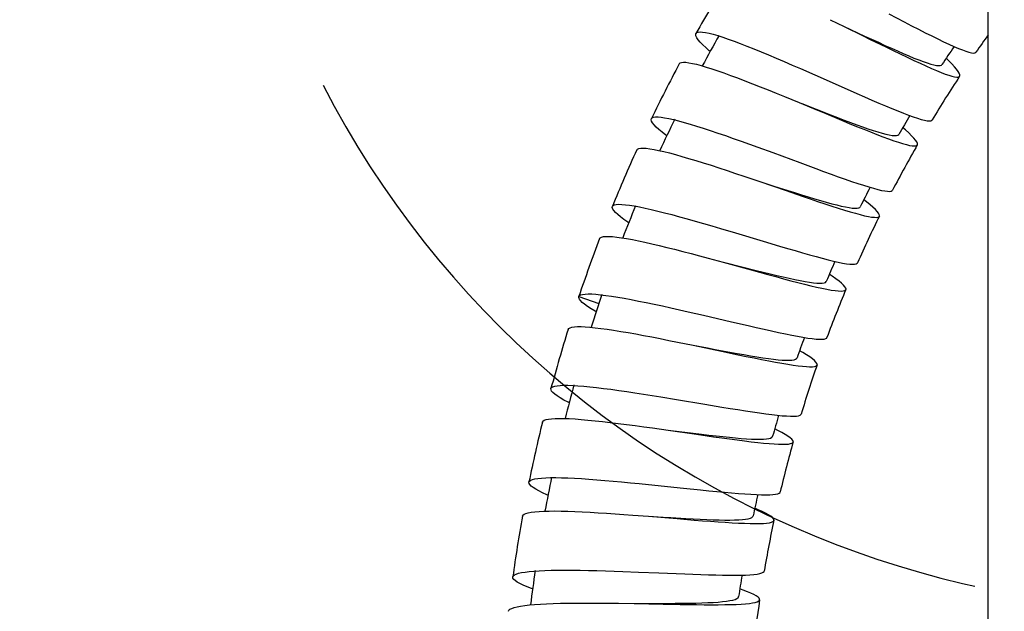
# Model space of a CAD drawing. Extents: x -559 to 8072, y -785 to 867.
# Tile 22 of 27: x 7801 to 7856, y -379 to -346. Entities that reach past the tile are written whole.
import ezdxf

# ---------------------------------------------------------------- set-up
doc = ezdxf.new("R2010")
doc.units = 0
doc.header["$LTSCALE"] = 2
doc.header["$MEASUREMENT"] = 0
doc.linetypes.add('ACAD_ISO10W100', pattern=[18, 12, -3, 0, -3])
doc.layers.get('DEFPOINTS').update_dxf_attribs({"linetype": 'CONTINUOUS'})
doc.layers.add('02___PRT_ALL_AXES', color=7, linetype='CONTINUOUS')
doc.layers.add('OGGETTO', color=7, linetype='CONTINUOUS', lineweight=25)
doc.styles.add('ISO', font='tahoma.ttf')
doc.dimstyles.new('ISO-25', dxfattribs={"dimtxt": 20, "dimasz": 4, "dimexe": 1, "dimexo": 1.5, "dimgap": 1.5, "dimtad": 1, "dimdec": 0, "dimtxsty": 'ISO', "dimcen": 2.5, "dimclrd": 7, "dimclre": 7, "dimclrt": 7, "dimadec": 0, "dimazin": 0, "dimtfac": 1, "dimtdec": 0, "dimtmove": 0, "dimatfit": 3, "dimfxl": 1, "dimlwd": 13, "dimarcsym": 0})

# ---------------------------------------------------------------- blocks, each defined once
blk = doc.blocks.new('*D36')
at = {"layer": 'DEFPOINTS', "color": 0, "transparency": 16777216}
for p in [(7786.258, -94.666), (7749.231, -743.866), (7818.337, -743.866)]:
    blk.add_point(p, dxfattribs=at)
at = {"layer": 'OGGETTO', "color": 7, "lineweight": -2, "transparency": 16777216}
for p, q in [((7784.758, -94.666), (7748.231, -94.666)), ((7816.837, -743.866), (7748.231, -743.866))]:
    blk.add_line(p, q, dxfattribs=at)
at = {"layer": 'OGGETTO', "color": 7, "lineweight": 13, "transparency": 16777216}
blk.add_line((7749.231, -98.666), (7749.231, -739.866), dxfattribs=at)
at = {"layer": 'OGGETTO', "color": 7, "transparency": 16777216}
for points in [[(7748.564, -98.666), (7749.898, -98.666), (7749.231, -94.666)], [(7748.564, -739.866), (7749.898, -739.866), (7749.231, -743.866)]]:
    blk.add_solid(points, dxfattribs=at)
at = {"layer": 'OGGETTO', "color": 7, "transparency": 16777216, "insert": (7737.321, -419.266), "char_height": 20, "attachment_point": 5, "rotation": 90, "style": 'ISO'}
blk.add_mtext('650', dxfattribs=at)

msp = doc.modelspace()

# ---------------------------------------------------------------- linework, layer by layer
at = {"layer": '02___PRT_ALL_AXES', "color": 7, "linetype": 'Continuous'}
for p, q in [((7855.337, -564.266), (7855.337, -339.756)), ((7846.395, -345.674), (7847.198, -346.065)), ((7849.71, -345.351), (7850.574, -345.798)), ((7840.043, -346.577), (7840.326, -346.667)), ((7853.104, -347.991), (7852.961, -347.849)), ((7844.713, -348.437), (7845.531, -348.796)), ((7843.819, -350.022), (7844.641, -350.361)), ((7844.795, -350.421), (7846.426, -351.053)), ((7837.533, -351.319), (7837.822, -351.392)), ((7850.653, -351.911), (7850.504, -351.781)), ((7842.312, -352.885), (7843.148, -353.191)), ((7841.519, -354.522), (7842.358, -354.808)), ((7835.32, -356.207), (7835.613, -356.262)), ((7848.457, -355.981), (7848.298, -355.859)), ((7840.194, -357.474), (7841.044, -357.726)), ((7839.498, -359.156), (7840.357, -359.389)), ((7840.516, -359.429), (7842.21, -359.853)), ((7846.52, -360.181), (7846.351, -360.068)), ((7832.186, -361.33), (7833.323, -361.713)), ((7833.418, -361.225), (7833.713, -361.261)), ((7838.36, -362.184), (7839.228, -362.383)), ((7837.771, -363.906), (7838.646, -364.087)), ((7844.845, -364.491), (7844.671, -364.389)), ((7831.84, -366.352), (7832.136, -366.37)), ((7836.824, -367), (7837.706, -367.145)), ((7836.35, -368.757), (7837.231, -368.882)), ((7837.395, -368.901), (7839.131, -369.111)), ((7843.44, -368.896), (7843.263, -368.807)), ((7830.581, -371.568), (7830.879, -371.567)), ((7835.599, -371.903), (7836.484, -371.993)), ((7835.235, -373.686), (7836.119, -373.756)), ((7829.646, -376.852), (7829.943, -376.833)), ((7834.682, -376.873), (7835.568, -376.907)), ((7834.423, -378.675), (7835.313, -378.689)), ((7835.313, -378.689), (7837.224, -378.68))]:
    msp.add_line(p, q, dxfattribs=at)
for points in [[(7847.198, -346.065), (7848.349, -346.597), (7849.124, -346.954)], [(7847.198, -346.065), (7848.218, -346.565), (7848.666, -346.785), (7849.538, -347.212)], [(7850.574, -345.798), (7850.989, -346.012), (7851.39, -346.216), (7851.775, -346.411), (7852.141, -346.594), (7852.489, -346.764), (7852.815, -346.921), (7853.117, -347.062), (7853.396, -347.188), (7853.65, -347.297), (7853.877, -347.387), (7854.076, -347.46), (7854.246, -347.513), (7854.388, -347.546), (7854.499, -347.559), (7854.581, -347.552), (7854.633, -347.523), (7854.64, -347.515)], [(7839.608, -347.479), (7839.557, -347.435), (7839.36, -347.255), (7839.19, -347.09), (7839.049, -346.94), (7838.939, -346.807), (7838.86, -346.691), (7838.811, -346.592), (7838.794, -346.511), (7838.809, -346.448)], [(7838.809, -346.448), (7838.856, -346.403), (7838.935, -346.375), (7839.045, -346.366), (7839.186, -346.374), (7839.356, -346.399), (7839.557, -346.442), (7839.786, -346.501), (7840.043, -346.577)], [(7840.326, -346.667), (7840.634, -346.773), (7840.965, -346.892), (7841.318, -347.024)], [(7841.318, -347.024), (7841.692, -347.169), (7842.084, -347.325), (7842.492, -347.492), (7842.915, -347.667), (7843.351, -347.851), (7843.798, -348.041), (7844.252, -348.237), (7844.713, -348.437)], [(7849.124, -346.954), (7849.497, -347.124), (7849.858, -347.287), (7850.204, -347.441), (7850.534, -347.585), (7850.846, -347.719), (7851.138, -347.84), (7851.409, -347.948), (7851.658, -348.042), (7851.883, -348.121), (7852.083, -348.184), (7852.258, -348.231), (7852.406, -348.26), (7852.527, -348.273), (7852.621, -348.267), (7852.687, -348.243), (7852.719, -348.213)], [(7849.538, -347.212), (7849.957, -347.416), (7850.363, -347.612), (7850.753, -347.799), (7851.125, -347.975), (7851.479, -348.14), (7851.811, -348.291), (7852.12, -348.428), (7852.406, -348.55), (7852.666, -348.656), (7852.9, -348.746), (7853.107, -348.818), (7853.285, -348.871), (7853.434, -348.906), (7853.553, -348.921), (7853.643, -348.918), (7853.702, -348.894), (7853.72, -348.875)], [(7837.868, -348.165), (7837.914, -348.119), (7837.992, -348.089), (7838.102, -348.077), (7838.242, -348.082), (7838.414, -348.104), (7838.616, -348.142), (7838.847, -348.196), (7839.106, -348.266), (7839.392, -348.35), (7839.702, -348.449), (7840.037, -348.561), (7840.394, -348.686), (7840.772, -348.823), (7841.167, -348.97), (7841.58, -349.127), (7842.007, -349.293), (7842.446, -349.467), (7842.896, -349.647), (7843.354, -349.833), (7843.819, -350.022)], [(7853.72, -348.875), (7853.731, -348.85), (7853.729, -348.786), (7853.697, -348.702), (7853.635, -348.598), (7853.544, -348.474), (7853.425, -348.332), (7853.278, -348.17), (7853.104, -347.991)], [(7845.531, -348.796), (7847.026, -349.457), (7847.914, -349.849)], [(7847.914, -349.849), (7848.342, -350.036), (7848.755, -350.216), (7849.152, -350.387), (7849.531, -350.548), (7849.891, -350.698), (7850.229, -350.836), (7850.544, -350.96), (7850.834, -351.071), (7851.098, -351.167), (7851.336, -351.247), (7851.545, -351.31), (7851.725, -351.357), (7851.875, -351.385), (7851.995, -351.396), (7852.084, -351.389), (7852.143, -351.362), (7852.16, -351.343)], [(7844.641, -350.361), (7845.689, -350.796), (7846.149, -350.987), (7847.045, -351.359)], [(7837.154, -352.246), (7837.104, -352.208), (7836.895, -352.04), (7836.715, -351.885), (7836.565, -351.745), (7836.446, -351.619), (7836.359, -351.508), (7836.304, -351.412), (7836.282, -351.332), (7836.292, -351.268)], [(7836.292, -351.268), (7836.336, -351.219), (7836.413, -351.187), (7836.522, -351.171), (7836.663, -351.17), (7836.835, -351.184), (7837.039, -351.214), (7837.272, -351.259), (7837.533, -351.319)], [(7846.426, -351.053), (7846.815, -351.203), (7847.191, -351.346), (7847.553, -351.482), (7847.899, -351.61), (7848.228, -351.728), (7848.537, -351.836), (7848.825, -351.933), (7849.09, -352.017), (7849.332, -352.089), (7849.549, -352.147), (7849.74, -352.19), (7849.904, -352.218), (7850.04, -352.231), (7850.148, -352.228), (7850.227, -352.208), (7850.277, -352.172), (7850.285, -352.16)], [(7837.822, -351.392), (7838.137, -351.478), (7838.475, -351.577), (7838.837, -351.687)], [(7838.837, -351.687), (7839.22, -351.809), (7839.621, -351.94), (7840.039, -352.081), (7840.473, -352.229), (7840.919, -352.385), (7841.375, -352.547), (7841.841, -352.714), (7842.312, -352.885)], [(7847.045, -351.359), (7847.476, -351.536), (7847.893, -351.706), (7848.293, -351.868), (7848.676, -352.021), (7849.039, -352.163), (7849.381, -352.293), (7849.698, -352.411), (7849.991, -352.515), (7850.258, -352.605), (7850.498, -352.68), (7850.709, -352.739), (7850.89, -352.781), (7851.041, -352.807), (7851.162, -352.815), (7851.251, -352.805), (7851.309, -352.778), (7851.326, -352.758)], [(7851.326, -352.758), (7851.335, -352.732), (7851.329, -352.668), (7851.292, -352.586), (7851.224, -352.486), (7851.125, -352.368), (7850.997, -352.233), (7850.839, -352.08), (7850.653, -351.911)], [(7835.461, -353.04), (7835.503, -352.991), (7835.578, -352.957), (7835.687, -352.938), (7835.827, -352.933), (7836, -352.944), (7836.203, -352.969), (7836.437, -353.009), (7836.699, -353.062), (7836.99, -353.128), (7837.306, -353.208), (7837.647, -353.299), (7838.012, -353.401), (7838.397, -353.514), (7838.802, -353.637), (7839.224, -353.768), (7839.661, -353.907), (7840.112, -354.053), (7840.574, -354.205), (7841.043, -354.362), (7841.519, -354.522)], [(7843.148, -353.191), (7844.68, -353.757), (7845.59, -354.092)], [(7845.59, -354.092), (7846.027, -354.252), (7846.45, -354.405), (7846.857, -354.551), (7847.246, -354.688), (7847.614, -354.815), (7847.961, -354.932), (7848.283, -355.037), (7848.579, -355.129), (7848.85, -355.208), (7849.092, -355.273), (7849.306, -355.324), (7849.489, -355.359), (7849.641, -355.379), (7849.761, -355.382), (7849.85, -355.369), (7849.907, -355.339), (7849.923, -355.318)], [(7842.358, -354.808), (7843.152, -355.061), (7843.569, -355.193), (7844.381, -355.45)], [(7842.358, -354.808), (7843.908, -355.341), (7844.823, -355.655)], [(7844.381, -355.45), (7844.771, -355.572), (7845.148, -355.688), (7845.51, -355.798), (7845.855, -355.9), (7846.181, -355.993), (7846.486, -356.077), (7846.768, -356.151), (7847.026, -356.213), (7847.26, -356.263), (7847.467, -356.301), (7847.647, -356.326), (7847.799, -356.337), (7847.921, -356.334), (7848.013, -356.317), (7848.076, -356.285), (7848.103, -356.252)], [(7844.823, -355.655), (7845.263, -355.805), (7845.689, -355.948), (7846.098, -356.085), (7846.489, -356.213), (7846.86, -356.332), (7847.208, -356.44), (7847.531, -356.538), (7847.83, -356.623), (7848.101, -356.696), (7848.345, -356.756), (7848.56, -356.802), (7848.744, -356.833), (7848.897, -356.849), (7849.018, -356.85), (7849.106, -356.835), (7849.163, -356.805), (7849.179, -356.783)], [(7835.003, -357.158), (7834.95, -357.122), (7834.731, -356.968), (7834.542, -356.825), (7834.384, -356.694), (7834.258, -356.576), (7834.164, -356.471), (7834.103, -356.379), (7834.075, -356.3), (7834.082, -356.235)], [(7834.082, -356.235), (7834.122, -356.184), (7834.196, -356.147), (7834.303, -356.124), (7834.444, -356.114), (7834.616, -356.117), (7834.821, -356.135), (7835.056, -356.165), (7835.32, -356.207)], [(7835.613, -356.262), (7835.932, -356.328), (7836.277, -356.406), (7836.645, -356.494)], [(7849.179, -356.783), (7849.186, -356.758), (7849.177, -356.694), (7849.135, -356.615), (7849.061, -356.519), (7848.956, -356.408), (7848.819, -356.281), (7848.653, -356.139), (7848.457, -355.981)], [(7836.645, -356.494), (7837.035, -356.591), (7837.444, -356.697), (7837.871, -356.812), (7838.314, -356.933), (7838.77, -357.061), (7839.237, -357.195), (7839.713, -357.333), (7840.194, -357.474)], [(7833.363, -358.055), (7833.402, -358.003), (7833.475, -357.965), (7833.582, -357.939), (7833.722, -357.926), (7833.894, -357.926), (7834.098, -357.938), (7834.334, -357.963), (7834.598, -358), (7834.891, -358.048), (7835.212, -358.107), (7835.558, -358.176), (7835.927, -358.256), (7836.319, -358.344), (7836.73, -358.441), (7837.159, -358.546), (7837.604, -358.657), (7838.063, -358.775), (7838.534, -358.898), (7839.012, -359.025), (7839.498, -359.156)], [(7841.044, -357.726), (7842.614, -358.196), (7843.541, -358.474)], [(7843.541, -358.474), (7843.987, -358.606), (7844.418, -358.732), (7844.832, -358.852), (7845.228, -358.964), (7845.603, -359.068), (7845.955, -359.163), (7846.283, -359.247), (7846.584, -359.32), (7846.858, -359.383), (7847.105, -359.433), (7847.321, -359.47), (7847.506, -359.494), (7847.659, -359.504), (7847.78, -359.5), (7847.868, -359.482), (7847.924, -359.449), (7847.939, -359.426)], [(7840.357, -359.389), (7841.937, -359.825), (7842.872, -360.081)], [(7842.21, -359.853), (7842.614, -359.953), (7843.005, -360.048), (7843.382, -360.138), (7843.741, -360.221), (7844.083, -360.298), (7844.404, -360.367), (7844.703, -360.427), (7844.977, -360.478), (7845.227, -360.519), (7845.45, -360.549), (7845.645, -360.569), (7845.811, -360.576), (7845.947, -360.572), (7846.054, -360.555), (7846.13, -360.526), (7846.174, -360.483), (7846.181, -360.471)], [(7842.872, -360.081), (7843.322, -360.204), (7843.757, -360.32), (7844.174, -360.431), (7844.572, -360.534), (7844.949, -360.63), (7845.303, -360.716), (7845.633, -360.793), (7845.936, -360.86), (7846.211, -360.916), (7846.457, -360.96), (7846.673, -360.992), (7846.858, -361.012), (7847.011, -361.018), (7847.131, -361.011), (7847.219, -360.991), (7847.273, -360.957), (7847.288, -360.934)], [(7847.288, -360.934), (7847.294, -360.909), (7847.28, -360.846), (7847.234, -360.77), (7847.155, -360.679), (7847.043, -360.575), (7846.899, -360.457), (7846.724, -360.326), (7846.52, -360.181)], [(7833.163, -362.193), (7833.104, -362.159), (7832.876, -362.019), (7832.679, -361.888), (7832.514, -361.768), (7832.381, -361.658), (7832.281, -361.559), (7832.215, -361.471), (7832.183, -361.395), (7832.186, -361.33)], [(7832.186, -361.33), (7832.223, -361.277), (7832.295, -361.235), (7832.4, -361.205), (7832.539, -361.187), (7832.712, -361.18), (7832.916, -361.184), (7833.152, -361.199), (7833.418, -361.225)], [(7833.713, -361.261), (7834.035, -361.308), (7834.384, -361.363), (7834.757, -361.428)], [(7834.757, -361.428), (7835.151, -361.5), (7835.566, -361.581), (7835.999, -361.668), (7836.448, -361.762), (7836.912, -361.861), (7837.387, -361.965), (7837.87, -362.073), (7838.36, -362.184)], [(7839.228, -362.383), (7840.824, -362.755), (7841.769, -362.974)], [(7841.769, -362.974), (7842.223, -363.078), (7842.662, -363.178), (7843.084, -363.272), (7843.486, -363.359), (7843.866, -363.439), (7844.223, -363.511), (7844.555, -363.575), (7844.861, -363.63), (7845.138, -363.674), (7845.386, -363.709), (7845.603, -363.732), (7845.788, -363.744), (7845.941, -363.745), (7846.062, -363.733), (7846.148, -363.709), (7846.201, -363.673), (7846.215, -363.65)], [(7831.582, -363.192), (7831.618, -363.137), (7831.69, -363.094), (7831.796, -363.062), (7831.935, -363.04), (7832.107, -363.03), (7832.312, -363.029), (7832.549, -363.04), (7832.816, -363.06), (7833.112, -363.09), (7833.434, -363.128), (7833.783, -363.176), (7834.156, -363.232), (7834.552, -363.296), (7834.967, -363.367), (7835.402, -363.444), (7835.852, -363.528), (7836.317, -363.616), (7836.793, -363.71), (7837.278, -363.806), (7837.771, -363.906)], [(7838.646, -364.087), (7839.46, -364.237), (7839.892, -364.317), (7840.732, -364.471)], [(7838.646, -364.087), (7840.246, -364.421), (7841.196, -364.619)], [(7840.732, -364.471), (7841.135, -364.544), (7841.525, -364.612), (7841.898, -364.676), (7842.253, -364.734), (7842.589, -364.786), (7842.902, -364.831), (7843.191, -364.869), (7843.455, -364.898), (7843.693, -364.919), (7843.903, -364.931), (7844.084, -364.933), (7844.235, -364.925), (7844.355, -364.907), (7844.445, -364.878), (7844.503, -364.839), (7844.526, -364.802)], [(7841.196, -364.619), (7841.653, -364.713), (7842.095, -364.803), (7842.519, -364.887), (7842.923, -364.966), (7843.306, -365.038), (7843.666, -365.102), (7843.999, -365.158), (7844.306, -365.206), (7844.585, -365.244), (7844.834, -365.273), (7845.052, -365.292), (7845.238, -365.3), (7845.39, -365.296), (7845.51, -365.282), (7845.596, -365.256), (7845.647, -365.218), (7845.66, -365.195)], [(7845.66, -365.195), (7845.664, -365.169), (7845.646, -365.107), (7845.594, -365.033), (7845.509, -364.948), (7845.391, -364.851), (7845.24, -364.742), (7845.058, -364.622), (7844.845, -364.491)], [(7830.612, -366.534), (7830.646, -366.478), (7830.716, -366.432), (7830.82, -366.395), (7830.959, -366.368), (7831.13, -366.351), (7831.335, -366.342), (7831.572, -366.343), (7831.84, -366.352)], [(7831.641, -367.335), (7831.581, -367.305), (7831.345, -367.179), (7831.14, -367.061), (7830.967, -366.95), (7830.827, -366.849), (7830.721, -366.756), (7830.65, -366.673), (7830.613, -366.598), (7830.612, -366.534)], [(7832.136, -366.37), (7832.461, -366.396), (7832.811, -366.43), (7833.186, -366.471)], [(7833.186, -366.471), (7833.583, -366.519), (7834.002, -366.573), (7834.439, -366.633), (7834.892, -366.699), (7835.36, -366.769), (7835.84, -366.843), (7836.329, -366.92), (7836.824, -367)], [(7837.706, -367.145), (7839.318, -367.416), (7840.276, -367.576)], [(7840.276, -367.576), (7840.736, -367.651), (7841.181, -367.723), (7841.608, -367.79), (7842.015, -367.853), (7842.401, -367.909), (7842.762, -367.959), (7843.098, -368.002), (7843.407, -368.037), (7843.687, -368.065), (7843.937, -368.083), (7844.155, -368.093), (7844.341, -368.094), (7844.494, -368.084), (7844.612, -368.065), (7844.697, -368.036), (7844.747, -367.996), (7844.759, -367.973)], [(7830.125, -368.43), (7830.158, -368.373), (7830.226, -368.326), (7830.33, -368.287), (7830.467, -368.257), (7830.639, -368.235), (7830.844, -368.222), (7831.081, -368.217), (7831.35, -368.221), (7831.647, -368.232), (7831.973, -368.251), (7832.325, -368.277), (7832.702, -368.31), (7833.101, -368.349), (7833.521, -368.394), (7833.96, -368.444), (7834.414, -368.499), (7834.883, -368.558), (7835.364, -368.622), (7835.853, -368.688), (7836.35, -368.757)], [(7837.231, -368.882), (7838.847, -369.115), (7839.807, -369.254)], [(7839.131, -369.111), (7839.545, -369.159), (7839.945, -369.205), (7840.33, -369.247), (7840.697, -369.285), (7841.044, -369.319), (7841.37, -369.347), (7841.673, -369.369), (7841.951, -369.386), (7842.204, -369.395), (7842.428, -369.397), (7842.624, -369.392), (7842.79, -369.379), (7842.925, -369.358), (7843.028, -369.328), (7843.1, -369.289), (7843.14, -369.242), (7843.145, -369.229)], [(7844.301, -369.55), (7844.303, -369.523), (7844.282, -369.463), (7844.225, -369.392), (7844.135, -369.312), (7844.01, -369.222), (7843.852, -369.123), (7843.662, -369.014), (7843.44, -368.896)], [(7839.807, -369.254), (7840.268, -369.319), (7840.714, -369.381), (7841.142, -369.438), (7841.551, -369.491), (7841.938, -369.539), (7842.301, -369.581), (7842.638, -369.616), (7842.947, -369.645), (7843.228, -369.666), (7843.479, -369.679), (7843.698, -369.684), (7843.885, -369.68), (7844.037, -369.668), (7844.156, -369.646), (7844.24, -369.615), (7844.29, -369.574), (7844.301, -369.55)], [(7829.366, -371.826), (7829.396, -371.768), (7829.463, -371.718), (7829.564, -371.675), (7829.701, -371.639), (7829.872, -371.611), (7830.076, -371.589), (7830.313, -371.575), (7830.581, -371.568)], [(7830.443, -372.561), (7830.385, -372.536), (7830.141, -372.425), (7829.928, -372.32), (7829.748, -372.221), (7829.602, -372.128), (7829.49, -372.042), (7829.413, -371.963), (7829.372, -371.891), (7829.366, -371.826)], [(7830.879, -371.567), (7831.205, -371.573), (7831.558, -371.585), (7831.936, -371.602), (7832.336, -371.626), (7832.758, -371.654), (7833.198, -371.686), (7833.654, -371.723), (7834.125, -371.764), (7834.608, -371.808), (7835.1, -371.855), (7835.599, -371.903)], [(7836.484, -371.993), (7838.108, -372.162), (7839.073, -372.262)], [(7839.073, -372.262), (7839.537, -372.308), (7839.984, -372.352), (7840.415, -372.393), (7840.825, -372.429), (7841.214, -372.462), (7841.578, -372.489), (7841.916, -372.511), (7842.226, -372.527), (7842.508, -372.537), (7842.759, -372.54), (7842.978, -372.536), (7843.164, -372.525), (7843.316, -372.506), (7843.434, -372.48), (7843.517, -372.445), (7843.565, -372.402), (7843.575, -372.378)], [(7828.999, -373.748), (7829.027, -373.691), (7829.092, -373.639), (7829.192, -373.594), (7829.328, -373.555), (7829.497, -373.522), (7829.701, -373.496), (7829.937, -373.477), (7830.204, -373.464), (7830.502, -373.456), (7830.828, -373.454), (7831.181, -373.458), (7831.56, -373.467), (7831.961, -373.481), (7832.384, -373.5), (7832.825, -373.523), (7833.283, -373.55), (7833.756, -373.58), (7834.241, -373.613), (7834.735, -373.648), (7835.235, -373.686)], [(7843.217, -373.981), (7843.218, -373.955), (7843.193, -373.896), (7843.132, -373.829), (7843.037, -373.755), (7842.908, -373.673), (7842.744, -373.584), (7842.547, -373.487), (7842.319, -373.383), (7842.135, -373.304)], [(7836.119, -373.756), (7836.951, -373.804), (7837.388, -373.829), (7838.238, -373.877)], [(7836.119, -373.756), (7837.753, -373.888), (7838.717, -373.966)], [(7838.238, -373.877), (7838.646, -373.899), (7839.04, -373.918), (7839.418, -373.935), (7839.778, -373.948), (7840.116, -373.958), (7840.433, -373.964), (7840.724, -373.965), (7840.99, -373.961), (7841.229, -373.952), (7841.439, -373.938), (7841.62, -373.917), (7841.769, -373.891), (7841.886, -373.858), (7841.972, -373.818), (7842.025, -373.772), (7842.043, -373.732)], [(7838.717, -373.966), (7839.181, -374.002), (7839.629, -374.036), (7840.059, -374.067), (7840.469, -374.094), (7840.858, -374.118), (7841.222, -374.137), (7841.559, -374.151), (7841.87, -374.16), (7842.151, -374.164), (7842.402, -374.161), (7842.621, -374.153), (7842.807, -374.137), (7842.959, -374.115), (7843.077, -374.086), (7843.159, -374.05), (7843.206, -374.006), (7843.217, -373.981)], [(7828.453, -377.185), (7828.479, -377.126), (7828.542, -377.072), (7828.64, -377.023), (7828.774, -376.978), (7828.942, -376.939), (7829.144, -376.905), (7829.38, -376.876), (7829.646, -376.852)], [(7829.943, -376.833), (7830.269, -376.818), (7830.622, -376.808), (7831.001, -376.802), (7831.403, -376.8), (7831.825, -376.802), (7832.267, -376.807), (7832.726, -376.815), (7833.2, -376.826), (7833.686, -376.84), (7834.181, -376.856), (7834.682, -376.873)], [(7835.568, -376.907), (7836.708, -376.954), (7837.206, -376.975), (7838.172, -377.014)], [(7838.172, -377.014), (7838.637, -377.032), (7839.086, -377.047), (7839.517, -377.061), (7839.928, -377.072), (7840.317, -377.08), (7840.682, -377.084), (7841.02, -377.085), (7841.33, -377.082), (7841.611, -377.074), (7841.862, -377.062), (7842.081, -377.044), (7842.266, -377.022), (7842.417, -376.994), (7842.533, -376.96), (7842.614, -376.92), (7842.66, -376.875), (7842.669, -376.849)], [(7829.574, -377.851), (7829.513, -377.83), (7829.263, -377.735), (7829.045, -377.643), (7828.859, -377.556), (7828.708, -377.472), (7828.591, -377.394), (7828.509, -377.319), (7828.463, -377.25), (7828.453, -377.185)], [(7842.411, -378.471), (7842.411, -378.445), (7842.382, -378.388), (7842.318, -378.325), (7842.219, -378.257), (7842.085, -378.184), (7841.917, -378.105), (7841.715, -378.021), (7841.48, -377.932), (7841.289, -377.863)], [(7837.224, -378.68), (7837.64, -378.676), (7838.043, -378.672), (7838.429, -378.666), (7838.799, -378.658), (7839.148, -378.648), (7839.477, -378.635), (7839.781, -378.62), (7840.06, -378.601), (7840.311, -378.579), (7840.535, -378.553), (7840.729, -378.524), (7840.891, -378.49), (7841.023, -378.452), (7841.122, -378.409), (7841.188, -378.362), (7841.221, -378.31), (7841.224, -378.296)], [(7837.922, -378.737), (7838.388, -378.745), (7838.838, -378.75), (7839.27, -378.754), (7839.681, -378.756), (7840.07, -378.755), (7840.434, -378.751), (7840.772, -378.744), (7841.083, -378.734), (7841.363, -378.72), (7841.613, -378.702), (7841.83, -378.679), (7842.014, -378.653), (7842.163, -378.621), (7842.278, -378.585), (7842.358, -378.543), (7842.403, -378.497), (7842.411, -378.471)], [(7828.207, -379.127), (7828.232, -379.067), (7828.293, -379.012), (7828.39, -378.96), (7828.523, -378.913), (7828.69, -378.87), (7828.891, -378.832), (7829.125, -378.798), (7829.39, -378.768), (7829.686, -378.742), (7830.011, -378.72), (7830.363, -378.701), (7830.741, -378.687), (7831.142, -378.676), (7831.565, -378.668), (7832.006, -378.663), (7832.465, -378.661), (7832.939, -378.661), (7833.425, -378.664), (7833.921, -378.669), (7834.423, -378.675)], [(7835.313, -378.689), (7836.952, -378.72), (7837.922, -378.737)]]:
    msp.add_lwpolyline(points, dxfattribs=at)
for radius, start, end in [(87, 148.34562, 150.63745), (85.8, 150.27935, 151.58835), (73, 144.31805, 145.26597), (74.2, 145.60452, 146.55512), (87, 151.92661, 154.21844), (73, 146.55512, 148.84696), (85.8, 153.86034, 155.16936), (74.2, 149.18516, 150.13611), (73, 150.13611, 152.42794), (87, 155.50759, 157.79943), (74.2, 152.76614, 153.7171), (85.8, 157.44132, 158.75036), (73, 153.7171, 156.00893), (87, 159.08858, 161.38041), (74.2, 156.34712, 157.29809), (85.8, 161.02231, 162.33131), (73, 157.29809, 159.58992), (87, 162.66956, 164.96139), (74.2, 159.92812, 160.87907), (73, 160.87907, 163.1709), (85.8, 164.6033, 165.9123), (87, 166.25055, 168.54238), (74.2, 163.50911, 164.46006), (73, 164.46006, 166.75189), (85.8, 168.18429, 169.4933), (74.2, 167.09008, 168.04105), (87, 169.83154, 172.12337), (73, 168.04105, 170.33288), (85.8, 171.76527, 173.0743), (74.2, 170.67107, 171.62203), (73, 171.62203, 173.91386)]:
    msp.add_arc((7914.632, -389.108), radius, start, end, dxfattribs=at)
at = {"layer": 'OGGETTO', "linetype": 'ACAD_ISO10W100', "ltscale": 2}
msp.add_arc((7866.337, -324.266), 54.717, 207.327, 104.9457, dxfattribs=at)

# ---------------------------------------------------------------- dimensions: what is measured, and where the dimension line sits
at = {"layer": 'OGGETTO'}
dim = msp.add_linear_dim(base=(7749.231, -743.866), p1=(7786.258, -94.666), p2=(7818.337, -743.866), angle=90, text='650', dimstyle='ISO-25', dxfattribs=at)
dim.commit()
dim.dimension.update_dxf_attribs({"geometry": '*D36', "text_midpoint": (7737.321, -419.266)})

doc.saveas('drawing.dxf')
